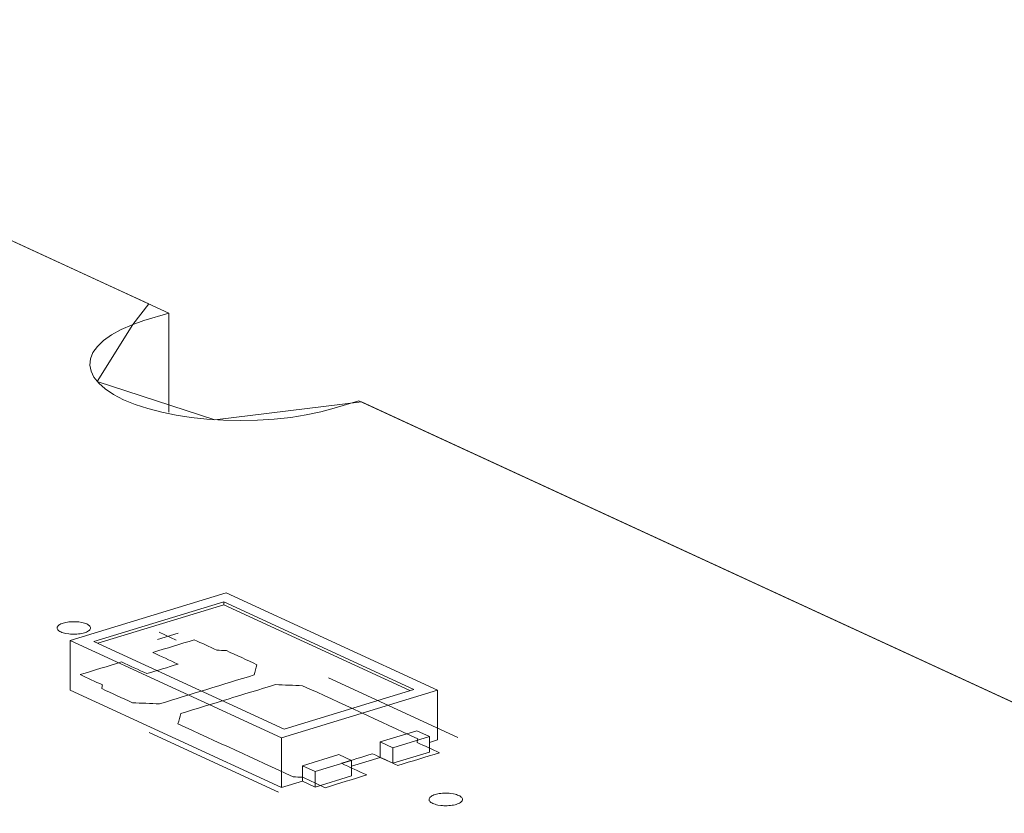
# Model space of a CAD drawing. Header units: inches. Extents: x -36 to 647, y 177 to 609.
# Tile 32 of 256: x 192 to 207, y 311 to 323. Entities that reach past the tile are written whole.
import ezdxf

# ---------------------------------------------------------------- set-up
doc = ezdxf.new("R2010")
doc.units = ezdxf.units.IN
doc.header["$MEASUREMENT"] = 0
doc.layers.add('1', color=7, linetype='Continuous')

# ---------------------------------------------------------------- blocks, each defined once
blk = doc.blocks.new('block 3644')
at = {"layer": '1', "color": 155, "lineweight": 18, "true_color": 0x4c7299}
blk.add_lwpolyline([(197.694, 311.921), (198.237, 312.087)], dxfattribs=at)
blk = doc.blocks.new('block 3707')
at = {"layer": '1', "color": 155, "lineweight": 18, "true_color": 0x4c7299}
blk.add_lwpolyline([(198.006, 312.792), (196.067, 312.2)], dxfattribs=at)
blk = doc.blocks.new('block 3708')
at = {"layer": '1', "color": 155, "lineweight": 18, "true_color": 0x4c7299}
blk.add_lwpolyline([(196.067, 312.2), (193.227, 313.51)], dxfattribs=at)
blk = doc.blocks.new('block 3709')
at = {"layer": '1', "color": 155, "lineweight": 18, "true_color": 0x4c7299}
blk.add_lwpolyline([(195.166, 314.102), (198.006, 312.792)], dxfattribs=at)
blk = doc.blocks.new('block 3710')
at = {"layer": '1', "color": 155, "lineweight": 18, "true_color": 0x4c7299}
blk.add_lwpolyline([(195.202, 314.234), (192.875, 313.523)], dxfattribs=at)
blk = doc.blocks.new('block 3711')
at = {"layer": '1', "color": 155, "lineweight": 18, "true_color": 0x4c7299}
blk.add_lwpolyline([(192.875, 313.523), (196.031, 312.068)], dxfattribs=at)
blk = doc.blocks.new('block 3712')
at = {"layer": '1', "color": 155, "lineweight": 18, "true_color": 0x4c7299}
blk.add_lwpolyline([(196.031, 312.068), (198.358, 312.779)], dxfattribs=at)
blk = doc.blocks.new('block 3713')
at = {"layer": '1', "color": 155, "lineweight": 18, "true_color": 0x4c7299}
blk.add_lwpolyline([(193.227, 313.51), (195.166, 314.102)], dxfattribs=at)
blk = doc.blocks.new('block 3714')
at = {"layer": '1', "color": 155, "lineweight": 18, "true_color": 0x4c7299}
blk.add_lwpolyline([(197.505, 312.008), (197.694, 311.921)], dxfattribs=at)
blk = doc.blocks.new('block 3715')
at = {"layer": '1', "color": 155, "lineweight": 18, "true_color": 0x4c7299}
blk.add_lwpolyline([(196.884, 311.818), (197.074, 311.731)], dxfattribs=at)
blk = doc.blocks.new('block 3716')
at = {"layer": '1', "color": 155, "lineweight": 18, "true_color": 0x4c7299}
blk.add_lwpolyline([(197.074, 311.731), (196.531, 311.565)], dxfattribs=at)
blk = doc.blocks.new('block 3717')
at = {"layer": '1', "color": 155, "lineweight": 18, "true_color": 0x4c7299}
blk.add_lwpolyline([(198.358, 312.779), (195.202, 314.234)], dxfattribs=at)
blk = doc.blocks.new('block 3718')
at = {"layer": '1', "color": 155, "lineweight": 18, "true_color": 0x4c7299}
blk.add_lwpolyline([(198.237, 312.087), (198.048, 312.174)], dxfattribs=at)
blk = doc.blocks.new('block 3910')
at = {"layer": '1', "color": 155, "lineweight": 18, "true_color": 0x4c7299}
blk.add_lwpolyline([(196.531, 311.565), (196.342, 311.653)], dxfattribs=at)
blk = doc.blocks.new('block 3925')
at = {"layer": '1', "color": 155, "lineweight": 18, "true_color": 0x4c7299}
blk.add_lwpolyline([(128.604, 348.741), (194.345, 318.415)], dxfattribs=at)
blk = doc.blocks.new('block 3927')
at = {"layer": '1', "color": 155, "lineweight": 18, "true_color": 0x4c7299}
blk.add_lwpolyline([(197.186, 317.105), (273.074, 282.098)], dxfattribs=at)
blk = doc.blocks.new('block 5236')
at = {"layer": '1', "color": 155, "lineweight": 18, "true_color": 0x4c7299}
blk.add_lwpolyline([(194.345, 316.932), (194.345, 318.415)], dxfattribs=at)
blk = doc.blocks.new('block 5436')
at = {"layer": '1', "color": 155, "lineweight": 18, "true_color": 0x4c7299}
blk.add_lwpolyline([(195.166, 314.056), (195.166, 314.102)], dxfattribs=at)
blk = doc.blocks.new('block 5437')
at = {"layer": '1', "color": 155, "lineweight": 18, "true_color": 0x4c7299}
blk.add_lwpolyline([(192.875, 313.523), (192.875, 312.782)], dxfattribs=at)
blk = doc.blocks.new('block 5438')
at = {"layer": '1', "color": 155, "lineweight": 18, "true_color": 0x4c7299}
blk.add_lwpolyline([(196.031, 312.068), (196.031, 311.326)], dxfattribs=at)
blk = doc.blocks.new('block 5439')
at = {"layer": '1', "color": 155, "lineweight": 18, "true_color": 0x4c7299}
blk.add_lwpolyline([(198.358, 312.779), (198.358, 312.037)], dxfattribs=at)
blk = doc.blocks.new('block 5440')
at = {"layer": '1', "color": 155, "lineweight": 18, "true_color": 0x4c7299}
blk.add_lwpolyline([(193.287, 313.482), (195.166, 314.056)], dxfattribs=at)
blk = doc.blocks.new('block 5441')
at = {"layer": '1', "color": 155, "lineweight": 18, "true_color": 0x4c7299}
blk.add_lwpolyline([(195.166, 314.056), (197.946, 312.774)], dxfattribs=at)
blk = doc.blocks.new('block 5442')
at = {"layer": '1', "color": 155, "lineweight": 18, "true_color": 0x4c7299}
blk.add_lwpolyline([(196.342, 311.653), (196.342, 311.421)], dxfattribs=at)
blk = doc.blocks.new('block 5443')
at = {"layer": '1', "color": 155, "lineweight": 18, "true_color": 0x4c7299}
blk.add_lwpolyline([(197.505, 312.008), (197.505, 311.776)], dxfattribs=at)
blk = doc.blocks.new('block 5444')
at = {"layer": '1', "color": 155, "lineweight": 18, "true_color": 0x4c7299}
blk.add_lwpolyline([(196.531, 311.565), (196.531, 311.334)], dxfattribs=at)
blk = doc.blocks.new('block 5445')
at = {"layer": '1', "color": 155, "lineweight": 18, "true_color": 0x4c7299}
blk.add_lwpolyline([(197.074, 311.731), (197.074, 311.499)], dxfattribs=at)
blk = doc.blocks.new('block 5446')
at = {"layer": '1', "color": 155, "lineweight": 18, "true_color": 0x4c7299}
blk.add_lwpolyline([(197.694, 311.921), (197.694, 311.689)], dxfattribs=at)
blk = doc.blocks.new('block 5447')
at = {"layer": '1', "color": 155, "lineweight": 18, "true_color": 0x4c7299}
blk.add_lwpolyline([(198.237, 312.087), (198.237, 311.855)], dxfattribs=at)
blk = doc.blocks.new('block 5448')
at = {"layer": '1', "color": 155, "lineweight": 18, "true_color": 0x4c7299}
blk.add_lwpolyline([(196.342, 311.653), (196.884, 311.818)], dxfattribs=at)
blk = doc.blocks.new('block 5449')
at = {"layer": '1', "color": 155, "lineweight": 18, "true_color": 0x4c7299}
blk.add_lwpolyline([(198.048, 312.174), (197.505, 312.008)], dxfattribs=at)
blk = doc.blocks.new('block 5450')
at = {"layer": '1', "color": 155, "lineweight": 18, "true_color": 0x4c7299}
blk.add_lwpolyline([(197.074, 311.499), (196.531, 311.334)], dxfattribs=at)
blk = doc.blocks.new('block 5451')
at = {"layer": '1', "color": 155, "lineweight": 18, "true_color": 0x4c7299}
blk.add_lwpolyline([(197.694, 311.689), (198.237, 311.855)], dxfattribs=at)
blk = doc.blocks.new('block 5452')
at = {"layer": '1', "color": 155, "lineweight": 18, "true_color": 0x4c7299}
blk.add_lwpolyline([(196.531, 311.334), (196.342, 311.421)], dxfattribs=at)
blk = doc.blocks.new('block 5453')
at = {"layer": '1', "color": 155, "lineweight": 18, "true_color": 0x4c7299}
blk.add_lwpolyline([(197.505, 311.776), (197.694, 311.689)], dxfattribs=at)
blk = doc.blocks.new('block 5454')
at = {"layer": '1', "color": 155, "lineweight": 18, "true_color": 0x4c7299}
blk.add_lwpolyline([(192.875, 312.782), (196.031, 311.326)], dxfattribs=at)
blk = doc.blocks.new('block 5455')
at = {"layer": '1', "color": 155, "lineweight": 18, "true_color": 0x4c7299}
blk.add_lwpolyline([(196.031, 311.326), (196.342, 311.421)], dxfattribs=at)
blk = doc.blocks.new('block 5456')
at = {"layer": '1', "color": 155, "lineweight": 18, "true_color": 0x4c7299}
blk.add_lwpolyline([(198.237, 312), (198.358, 312.037)], dxfattribs=at)
blk = doc.blocks.new('block 5457')
at = {"layer": '1', "color": 155, "lineweight": 18, "true_color": 0x4c7299}
blk.add_lwpolyline([(197.074, 311.645), (197.505, 311.776)], dxfattribs=at)
blk = doc.blocks.new('block 5775')
at = {"layer": '1', "color": 18, "lineweight": 13, "true_color": 0x4c0000}
blk.add_lwpolyline([(197.186, 317.105), (273.074, 282.098)], dxfattribs=at)
blk = doc.blocks.new('block 5780')
at = {"layer": '1', "color": 18, "lineweight": 13, "true_color": 0x4c0000}
blk.add_lwpolyline([(197.186, 317.105), (273.074, 282.098)], dxfattribs=at)
blk = doc.blocks.new('block 5865')
at = {"layer": '1', "color": 18, "lineweight": 13, "true_color": 0x4c0000}
blk.add_lwpolyline([(195.986, 311.257), (194.054, 312.148)], dxfattribs=at)
blk = doc.blocks.new('block 5885')
at = {"layer": '1', "color": 18, "lineweight": 13, "true_color": 0x4c0000}
blk.add_lwpolyline([(195.986, 311.257), (194.054, 312.148)], dxfattribs=at)
blk = doc.blocks.new('block 6055')
at = {"layer": '1', "color": 18, "lineweight": 13, "true_color": 0x4c0000}
blk.add_lwpolyline([(111.299, 356.724), (194.345, 318.415)], dxfattribs=at)
blk = doc.blocks.new('block 6056')
at = {"layer": '1', "color": 18, "lineweight": 13, "true_color": 0x4c0000}
blk.add_lwpolyline([(111.299, 356.724), (194.345, 318.415)], dxfattribs=at)
blk = doc.blocks.new('block 6067')
at = {"layer": '1', "color": 18, "lineweight": 13, "true_color": 0x4c0000}
blk.add_lwpolyline([(194.175, 313.54), (194.485, 313.635)], dxfattribs=at)
blk = doc.blocks.new('block 6078')
at = {"layer": '1', "color": 18, "lineweight": 13, "true_color": 0x4c0000}
blk.add_lwpolyline([(194.204, 313.646), (194.457, 313.529)], dxfattribs=at)
blk = doc.blocks.new('block 6097')
at = {"layer": '1', "color": 18, "lineweight": 13, "true_color": 0x4c0000}
blk.add_lwpolyline([(194.175, 313.54), (194.485, 313.635)], dxfattribs=at)
blk = doc.blocks.new('block 6101')
at = {"layer": '1', "color": 18, "lineweight": 13, "true_color": 0x4c0000}
blk.add_lwpolyline([(198.664, 312.075), (196.732, 312.966)], dxfattribs=at)
blk = doc.blocks.new('block 6110')
at = {"layer": '1', "color": 18, "lineweight": 13, "true_color": 0x4c0000}
blk.add_lwpolyline([(198.664, 312.075), (196.732, 312.966)], dxfattribs=at)
blk = doc.blocks.new('block 6113')
at = {"layer": '1', "color": 18, "lineweight": 13, "true_color": 0x4c0000}
blk.add_lwpolyline([(194.204, 313.646), (194.457, 313.529)], dxfattribs=at)
blk = doc.blocks.new('block 9136')
at = {"layer": '1', "color": 18, "lineweight": 13, "true_color": 0x4c0000}
blk.add_lwpolyline([(197.186, 317.105), (196.815, 316.992), (196.616, 316.939), (196.399, 316.894), (196.167, 316.857), (195.922, 316.83), (195.669, 316.814), (195.414, 316.809), (195.162, 316.814), (194.916, 316.83), (194.682, 316.855), (194.458, 316.889), (194.242, 316.933), (194.035, 316.987), (193.844, 317.049), (193.671, 317.12), (193.521, 317.198), (193.397, 317.281), (193.299, 317.368), (193.228, 317.457), (193.185, 317.546), (193.167, 317.637), (193.176, 317.73), (193.213, 317.824), (193.279, 317.917), (193.372, 318.006), (193.492, 318.091), (193.634, 318.169), (193.797, 318.24), (193.974, 318.302), (194.345, 318.415)], dxfattribs=at)
blk = doc.blocks.new('block 9149')
at = {"layer": '1', "color": 155, "lineweight": 18, "true_color": 0x4c7299}
blk.add_lwpolyline([(194.345, 318.415), (193.974, 318.302), (193.797, 318.24), (193.634, 318.169), (193.492, 318.091), (193.372, 318.006), (193.279, 317.917), (193.213, 317.824), (193.176, 317.73), (193.167, 317.637), (193.185, 317.546), (193.228, 317.457), (193.299, 317.368), (193.397, 317.281), (193.521, 317.198), (193.671, 317.12), (193.844, 317.049), (194.035, 316.987), (194.242, 316.933), (194.458, 316.889), (194.682, 316.855), (194.916, 316.83), (195.162, 316.814), (195.414, 316.809), (195.669, 316.814), (195.922, 316.83), (196.167, 316.857), (196.399, 316.894), (196.616, 316.939), (196.815, 316.992), (197.186, 317.105)], dxfattribs=at)
blk = doc.blocks.new('block 9164')
at = {"layer": '1', "color": 18, "lineweight": 13, "true_color": 0x4c0000}
blk.add_lwpolyline([(187.409, 321.615), (193.311, 318.892), (194.049, 318.552), (193.809, 318.245), (193.275, 317.394), (195.034, 316.821), (197.225, 317.087), (220.836, 306.195), (268.057, 284.413)], dxfattribs=at)
blk = doc.blocks.new('block 9188')
at = {"layer": '1', "color": 18, "lineweight": 13, "true_color": 0x4c0000}
blk.add_open_spline([(195.663, 313.162), (195.65, 313.111), (195.636, 313.06), (195.623, 313.009), (195.151, 312.865), (194.68, 312.721), (194.208, 312.577), (194.073, 312.582), (193.937, 312.588), (193.802, 312.593), (193.65, 312.663), (193.498, 312.734), (193.346, 312.804), (193.349, 312.822), (193.352, 312.84), (193.356, 312.859), (193.244, 312.91), (193.132, 312.962), (193.021, 313.013), (193.228, 313.076), (193.434, 313.139), (193.641, 313.203), (193.768, 313.144), (193.894, 313.086), (194.02, 313.028), (194.175, 313.075), (194.33, 313.123), (194.485, 313.17), (194.359, 313.228), (194.233, 313.287), (194.107, 313.345), (194.313, 313.408), (194.52, 313.471), (194.727, 313.534), (194.839, 313.483), (194.95, 313.431), (195.062, 313.38), (195.11, 313.377), (195.159, 313.375), (195.207, 313.372), (195.359, 313.302), (195.511, 313.232), (195.663, 313.162)], degree=3, knots=[0, 0, 0, 0, 1, 1, 1, 2, 2, 2, 3, 3, 3, 4, 4, 4, 5, 5, 5, 6, 6, 6, 7, 7, 7, 8, 8, 8, 9, 9, 9, 10, 10, 10, 11, 11, 11, 12, 12, 12, 13, 13, 13, 14, 14, 14, 14], dxfattribs=at)
blk = doc.blocks.new('block 9304')
at = {"layer": '1', "color": 18, "lineweight": 13, "true_color": 0x4c0000}
blk.add_open_spline([(197.768, 311.656), (197.975, 311.719), (198.181, 311.782), (198.388, 311.846), (198.277, 311.897), (198.165, 311.948), (198.054, 312), (198.057, 312.018), (198.06, 312.037), (198.063, 312.055), (197.491, 312.319), (196.918, 312.583), (196.345, 312.848), (196.209, 312.853), (196.074, 312.858), (195.939, 312.864), (195.467, 312.72), (194.995, 312.576), (194.524, 312.431), (194.51, 312.381), (194.497, 312.33), (194.483, 312.279), (195.056, 312.015), (195.629, 311.75), (196.202, 311.486), (196.25, 311.484), (196.299, 311.481), (196.347, 311.479), (196.459, 311.427), (196.57, 311.376), (196.682, 311.324), (196.889, 311.387), (197.096, 311.451), (197.302, 311.514), (197.176, 311.572), (197.05, 311.63), (196.924, 311.688), (197.079, 311.736), (197.234, 311.783), (197.389, 311.831), (197.515, 311.772), (197.641, 311.714), (197.768, 311.656)], degree=3, knots=[0, 0, 0, 0, 1, 1, 1, 2, 2, 2, 3, 3, 3, 4, 4, 4, 5, 5, 5, 6, 6, 6, 7, 7, 7, 8, 8, 8, 9, 9, 9, 10, 10, 10, 11, 11, 11, 12, 12, 12, 13, 13, 13, 14, 14, 14, 14], dxfattribs=at)
blk = doc.blocks.new('block 9331')
at = {"layer": '1', "color": 18, "lineweight": 13, "true_color": 0x4c0000}
blk.add_open_spline([(195.663, 313.162), (195.65, 313.111), (195.636, 313.06), (195.623, 313.009), (195.151, 312.865), (194.68, 312.721), (194.208, 312.577), (194.073, 312.582), (193.937, 312.588), (193.802, 312.593), (193.65, 312.663), (193.498, 312.734), (193.346, 312.804), (193.349, 312.822), (193.352, 312.84), (193.356, 312.859), (193.244, 312.91), (193.132, 312.962), (193.021, 313.013), (193.228, 313.076), (193.434, 313.139), (193.641, 313.203), (193.768, 313.144), (193.894, 313.086), (194.02, 313.028), (194.175, 313.075), (194.33, 313.123), (194.485, 313.17), (194.359, 313.228), (194.233, 313.287), (194.107, 313.345), (194.313, 313.408), (194.52, 313.471), (194.727, 313.534), (194.839, 313.483), (194.95, 313.431), (195.062, 313.38), (195.11, 313.377), (195.159, 313.375), (195.207, 313.372), (195.359, 313.302), (195.511, 313.232), (195.663, 313.162)], degree=3, knots=[0, 0, 0, 0, 1, 1, 1, 2, 2, 2, 3, 3, 3, 4, 4, 4, 5, 5, 5, 6, 6, 6, 7, 7, 7, 8, 8, 8, 9, 9, 9, 10, 10, 10, 11, 11, 11, 12, 12, 12, 13, 13, 13, 14, 14, 14, 14], dxfattribs=at)
blk = doc.blocks.new('block 9337')
at = {"layer": '1', "color": 18, "lineweight": 13, "true_color": 0x4c0000}
blk.add_open_spline([(197.768, 311.656), (197.975, 311.719), (198.181, 311.782), (198.388, 311.846), (198.277, 311.897), (198.165, 311.948), (198.054, 312), (198.057, 312.018), (198.06, 312.037), (198.063, 312.055), (197.491, 312.319), (196.918, 312.583), (196.345, 312.848), (196.209, 312.853), (196.074, 312.858), (195.939, 312.864), (195.467, 312.72), (194.995, 312.576), (194.524, 312.431), (194.51, 312.381), (194.497, 312.33), (194.483, 312.279), (195.056, 312.015), (195.629, 311.75), (196.202, 311.486), (196.25, 311.484), (196.299, 311.481), (196.347, 311.479), (196.459, 311.427), (196.57, 311.376), (196.682, 311.324), (196.889, 311.387), (197.096, 311.451), (197.302, 311.514), (197.176, 311.572), (197.05, 311.63), (196.924, 311.688), (197.079, 311.736), (197.234, 311.783), (197.389, 311.831), (197.515, 311.772), (197.641, 311.714), (197.768, 311.656)], degree=3, knots=[0, 0, 0, 0, 1, 1, 1, 2, 2, 2, 3, 3, 3, 4, 4, 4, 5, 5, 5, 6, 6, 6, 7, 7, 7, 8, 8, 8, 9, 9, 9, 10, 10, 10, 11, 11, 11, 12, 12, 12, 13, 13, 13, 14, 14, 14, 14], dxfattribs=at)
blk = doc.blocks.new('block 9374')
at = {"layer": '1', "color": 18, "lineweight": 13, "true_color": 0x4c0000}
blk.add_open_spline([(197.768, 311.656), (197.975, 311.719), (198.181, 311.782), (198.388, 311.846), (198.277, 311.897), (198.165, 311.948), (198.054, 312), (198.057, 312.018), (198.06, 312.037), (198.063, 312.055), (197.491, 312.319), (196.918, 312.583), (196.345, 312.848), (196.209, 312.853), (196.074, 312.858), (195.939, 312.864), (195.467, 312.72), (194.995, 312.576), (194.524, 312.431), (194.51, 312.381), (194.497, 312.33), (194.483, 312.279), (195.056, 312.015), (195.629, 311.75), (196.202, 311.486), (196.25, 311.484), (196.299, 311.481), (196.347, 311.479), (196.459, 311.427), (196.57, 311.376), (196.682, 311.324), (196.889, 311.387), (197.096, 311.451), (197.302, 311.514), (197.176, 311.572), (197.05, 311.63), (196.924, 311.688), (197.079, 311.736), (197.234, 311.783), (197.389, 311.831), (197.515, 311.772), (197.641, 311.714), (197.768, 311.656)], degree=3, knots=[0, 0, 0, 0, 1, 1, 1, 2, 2, 2, 3, 3, 3, 4, 4, 4, 5, 5, 5, 6, 6, 6, 7, 7, 7, 8, 8, 8, 9, 9, 9, 10, 10, 10, 11, 11, 11, 12, 12, 12, 13, 13, 13, 14, 14, 14, 14], dxfattribs=at)
blk = doc.blocks.new('block 9396')
at = {"layer": '1', "color": 18, "lineweight": 13, "true_color": 0x4c0000}
blk.add_open_spline([(195.663, 313.162), (195.65, 313.111), (195.636, 313.06), (195.623, 313.009), (195.151, 312.865), (194.68, 312.721), (194.208, 312.577), (194.073, 312.582), (193.937, 312.588), (193.802, 312.593), (193.65, 312.663), (193.498, 312.734), (193.346, 312.804), (193.349, 312.822), (193.352, 312.84), (193.356, 312.859), (193.244, 312.91), (193.132, 312.962), (193.021, 313.013), (193.228, 313.076), (193.434, 313.139), (193.641, 313.203), (193.768, 313.144), (193.894, 313.086), (194.02, 313.028), (194.175, 313.075), (194.33, 313.123), (194.485, 313.17), (194.359, 313.228), (194.233, 313.287), (194.107, 313.345), (194.313, 313.408), (194.52, 313.471), (194.727, 313.534), (194.839, 313.483), (194.95, 313.431), (195.062, 313.38), (195.11, 313.377), (195.159, 313.375), (195.207, 313.372), (195.359, 313.302), (195.511, 313.232), (195.663, 313.162)], degree=3, knots=[0, 0, 0, 0, 1, 1, 1, 2, 2, 2, 3, 3, 3, 4, 4, 4, 5, 5, 5, 6, 6, 6, 7, 7, 7, 8, 8, 8, 9, 9, 9, 10, 10, 10, 11, 11, 11, 12, 12, 12, 13, 13, 13, 14, 14, 14, 14], dxfattribs=at)
blk = doc.blocks.new('block 9401')
at = {"layer": '1', "color": 18, "lineweight": 13, "true_color": 0x4c0000}
blk.add_open_spline([(197.768, 311.656), (197.975, 311.719), (198.181, 311.782), (198.388, 311.846), (198.277, 311.897), (198.165, 311.948), (198.054, 312), (198.057, 312.018), (198.06, 312.037), (198.063, 312.055), (197.491, 312.319), (196.918, 312.583), (196.345, 312.848), (196.209, 312.853), (196.074, 312.858), (195.939, 312.864), (195.467, 312.72), (194.995, 312.576), (194.524, 312.431), (194.51, 312.381), (194.497, 312.33), (194.483, 312.279), (195.056, 312.015), (195.629, 311.75), (196.202, 311.486), (196.25, 311.484), (196.299, 311.481), (196.347, 311.479), (196.459, 311.427), (196.57, 311.376), (196.682, 311.324), (196.889, 311.387), (197.096, 311.451), (197.302, 311.514), (197.176, 311.572), (197.05, 311.63), (196.924, 311.688), (197.079, 311.736), (197.234, 311.783), (197.389, 311.831), (197.515, 311.772), (197.641, 311.714), (197.768, 311.656)], degree=3, knots=[0, 0, 0, 0, 1, 1, 1, 2, 2, 2, 3, 3, 3, 4, 4, 4, 5, 5, 5, 6, 6, 6, 7, 7, 7, 8, 8, 8, 9, 9, 9, 10, 10, 10, 11, 11, 11, 12, 12, 12, 13, 13, 13, 14, 14, 14, 14], dxfattribs=at)
blk = doc.blocks.new('block 9520')
at = {"layer": '1', "color": 18, "lineweight": 13, "true_color": 0x4c0000}
blk.add_open_spline([(195.663, 313.162), (195.65, 313.111), (195.636, 313.06), (195.623, 313.009), (195.151, 312.865), (194.68, 312.721), (194.208, 312.577), (194.073, 312.582), (193.937, 312.588), (193.802, 312.593), (193.65, 312.663), (193.498, 312.734), (193.346, 312.804), (193.349, 312.822), (193.352, 312.84), (193.356, 312.859), (193.244, 312.91), (193.132, 312.962), (193.021, 313.013), (193.228, 313.076), (193.434, 313.139), (193.641, 313.203), (193.768, 313.144), (193.894, 313.086), (194.02, 313.028), (194.175, 313.075), (194.33, 313.123), (194.485, 313.17), (194.359, 313.228), (194.233, 313.287), (194.107, 313.345), (194.313, 313.408), (194.52, 313.471), (194.727, 313.534), (194.839, 313.483), (194.95, 313.431), (195.062, 313.38), (195.11, 313.377), (195.159, 313.375), (195.207, 313.372), (195.359, 313.302), (195.511, 313.232), (195.663, 313.162)], degree=3, knots=[0, 0, 0, 0, 1, 1, 1, 2, 2, 2, 3, 3, 3, 4, 4, 4, 5, 5, 5, 6, 6, 6, 7, 7, 7, 8, 8, 8, 9, 9, 9, 10, 10, 10, 11, 11, 11, 12, 12, 12, 13, 13, 13, 14, 14, 14, 14], dxfattribs=at)
blk = doc.blocks.new('block 9548')
at = {"layer": '1', "color": 18, "lineweight": 13, "true_color": 0x4c0000}
blk.add_lwpolyline([(187.409, 321.615), (193.311, 318.892), (194.049, 318.552), (193.809, 318.245), (193.275, 317.394), (195.034, 316.821), (197.225, 317.087), (220.836, 306.195), (268.057, 284.413)], dxfattribs=at)
blk = doc.blocks.new('block 9836')
at = {"layer": '1', "color": 18, "lineweight": 13, "true_color": 0x4c0000}
blk.add_lwpolyline([(192.769, 313.783), (192.788, 313.789), (192.809, 313.793), (192.831, 313.797), (192.855, 313.8), (192.879, 313.803), (192.904, 313.804), (192.954, 313.804), (192.978, 313.802), (193.001, 313.8), (193.045, 313.793), (193.066, 313.789), (193.086, 313.783), (193.104, 313.777), (193.121, 313.77), (193.136, 313.762), (193.149, 313.754), (193.159, 313.746), (193.167, 313.737), (193.173, 313.728), (193.176, 313.719), (193.177, 313.71), (193.176, 313.701), (193.172, 313.692), (193.166, 313.683), (193.158, 313.674), (193.147, 313.666), (193.134, 313.658), (193.119, 313.65), (193.103, 313.644), (193.085, 313.638), (193.066, 313.632), (193.045, 313.628), (193.023, 313.624), (192.999, 313.621), (192.975, 313.618), (192.95, 313.617), (192.9, 313.617), (192.876, 313.619), (192.853, 313.621), (192.809, 313.628), (192.788, 313.632), (192.768, 313.638), (192.75, 313.644), (192.733, 313.651), (192.718, 313.659), (192.706, 313.667), (192.695, 313.675), (192.687, 313.684), (192.682, 313.693), (192.678, 313.701), (192.677, 313.71), (192.678, 313.72), (192.682, 313.729), (192.688, 313.738), (192.697, 313.747), (192.707, 313.755), (192.72, 313.763), (192.735, 313.771), (192.752, 313.777), (192.769, 313.783)], dxfattribs=at)
blk = doc.blocks.new('block 9857')
at = {"layer": '1', "color": 18, "lineweight": 13, "true_color": 0x4c0000}
blk.add_lwpolyline([(192.769, 313.783), (192.788, 313.789), (192.809, 313.793), (192.831, 313.797), (192.855, 313.8), (192.879, 313.803), (192.904, 313.804), (192.954, 313.804), (192.978, 313.802), (193.001, 313.8), (193.045, 313.793), (193.066, 313.789), (193.086, 313.783), (193.104, 313.777), (193.121, 313.77), (193.136, 313.762), (193.149, 313.754), (193.159, 313.746), (193.167, 313.737), (193.173, 313.728), (193.176, 313.719), (193.177, 313.71), (193.176, 313.701), (193.172, 313.692), (193.166, 313.683), (193.158, 313.674), (193.147, 313.666), (193.134, 313.658), (193.119, 313.65), (193.103, 313.644), (193.085, 313.638), (193.066, 313.632), (193.045, 313.628), (193.023, 313.624), (192.999, 313.621), (192.975, 313.618), (192.95, 313.617), (192.9, 313.617), (192.876, 313.619), (192.853, 313.621), (192.809, 313.628), (192.788, 313.632), (192.768, 313.638), (192.75, 313.644), (192.733, 313.651), (192.718, 313.659), (192.706, 313.667), (192.695, 313.675), (192.687, 313.684), (192.682, 313.693), (192.678, 313.701), (192.677, 313.71), (192.678, 313.72), (192.682, 313.729), (192.688, 313.738), (192.697, 313.747), (192.707, 313.755), (192.72, 313.763), (192.735, 313.771), (192.752, 313.777), (192.769, 313.783)], dxfattribs=at)
blk = doc.blocks.new('block 9858')
at = {"layer": '1', "color": 18, "lineweight": 13, "true_color": 0x4c0000}
blk.add_lwpolyline([(198.324, 311.221), (198.343, 311.226), (198.364, 311.231), (198.386, 311.235), (198.41, 311.238), (198.434, 311.24), (198.459, 311.242), (198.509, 311.241), (198.533, 311.24), (198.556, 311.238), (198.6, 311.231), (198.621, 311.226), (198.641, 311.221), (198.659, 311.214), (198.676, 311.207), (198.691, 311.2), (198.703, 311.192), (198.714, 311.183), (198.722, 311.175), (198.727, 311.166), (198.731, 311.157), (198.732, 311.148), (198.731, 311.139), (198.727, 311.13), (198.721, 311.121), (198.712, 311.112), (198.702, 311.103), (198.689, 311.095), (198.674, 311.088), (198.657, 311.081), (198.64, 311.075), (198.621, 311.07), (198.6, 311.065), (198.578, 311.061), (198.554, 311.058), (198.53, 311.056), (198.505, 311.055), (198.455, 311.055), (198.431, 311.056), (198.408, 311.058), (198.364, 311.065), (198.343, 311.07), (198.323, 311.076), (198.305, 311.082), (198.288, 311.089), (198.273, 311.096), (198.26, 311.104), (198.25, 311.113), (198.242, 311.122), (198.236, 311.13), (198.233, 311.139), (198.232, 311.148), (198.233, 311.157), (198.237, 311.166), (198.243, 311.176), (198.251, 311.184), (198.262, 311.193), (198.275, 311.201), (198.29, 311.208), (198.306, 311.215), (198.324, 311.221)], dxfattribs=at)
blk = doc.blocks.new('block 9879')
at = {"layer": '1', "color": 18, "lineweight": 13, "true_color": 0x4c0000}
blk.add_lwpolyline([(198.324, 311.221), (198.343, 311.226), (198.364, 311.231), (198.386, 311.235), (198.41, 311.238), (198.434, 311.24), (198.459, 311.242), (198.509, 311.241), (198.533, 311.24), (198.556, 311.238), (198.6, 311.231), (198.621, 311.226), (198.641, 311.221), (198.659, 311.214), (198.676, 311.207), (198.691, 311.2), (198.703, 311.192), (198.714, 311.183), (198.722, 311.175), (198.727, 311.166), (198.731, 311.157), (198.732, 311.148), (198.731, 311.139), (198.727, 311.13), (198.721, 311.121), (198.712, 311.112), (198.702, 311.103), (198.689, 311.095), (198.674, 311.088), (198.657, 311.081), (198.64, 311.075), (198.621, 311.07), (198.6, 311.065), (198.578, 311.061), (198.554, 311.058), (198.53, 311.056), (198.505, 311.055), (198.455, 311.055), (198.431, 311.056), (198.408, 311.058), (198.364, 311.065), (198.343, 311.07), (198.323, 311.076), (198.305, 311.082), (198.288, 311.089), (198.273, 311.096), (198.26, 311.104), (198.25, 311.113), (198.242, 311.122), (198.236, 311.13), (198.233, 311.139), (198.232, 311.148), (198.233, 311.157), (198.237, 311.166), (198.243, 311.176), (198.251, 311.184), (198.262, 311.193), (198.275, 311.201), (198.29, 311.208), (198.306, 311.215), (198.324, 311.221)], dxfattribs=at)
blk = doc.blocks.new('block 9933')
at = {"layer": '1', "color": 18, "lineweight": 13, "true_color": 0x4c0000}
blk.add_lwpolyline([(197.186, 317.105), (196.815, 316.992), (196.616, 316.939), (196.399, 316.894), (196.167, 316.857), (195.922, 316.83), (195.669, 316.814), (195.414, 316.809), (195.162, 316.814), (194.916, 316.83), (194.682, 316.855), (194.458, 316.889), (194.242, 316.933), (194.035, 316.987), (193.844, 317.049), (193.671, 317.12), (193.521, 317.198), (193.397, 317.281), (193.299, 317.368), (193.228, 317.457), (193.185, 317.546), (193.167, 317.637), (193.176, 317.73), (193.213, 317.824), (193.279, 317.917), (193.372, 318.006), (193.492, 318.091), (193.634, 318.169), (193.797, 318.24), (193.974, 318.302), (194.345, 318.415)], dxfattribs=at)

msp = doc.modelspace()

# ---------------------------------------------------------------- block references
at = {"layer": '1'}
for name in ['block 9164', 'block 9548', 'block 6055', 'block 6056', 'block 3925', 'block 9136', 'block 9149', 'block 9933', 'block 5236', 'block 3927', 'block 5775', 'block 5780', 'block 3710', 'block 3717', 'block 3713', 'block 3709', 'block 5436', 'block 5440', 'block 5441', 'block 9836', 'block 9857', 'block 6078', 'block 6113', 'block 3711', 'block 5437', 'block 9188', 'block 9331', 'block 9396', 'block 9520', 'block 3708', 'block 6067', 'block 6097', 'block 6101', 'block 6110', 'block 5454', 'block 9304', 'block 9337', 'block 9374', 'block 9401', 'block 3712', 'block 3707', 'block 5439', 'block 5449', 'block 3718', 'block 5865', 'block 5885', 'block 5438', 'block 3644', 'block 5447', 'block 5456', 'block 3714', 'block 5443', 'block 5446', 'block 5448', 'block 3716', 'block 3715', 'block 5457', 'block 5445', 'block 5453', 'block 5451', 'block 3910', 'block 5442', 'block 5444', 'block 5450', 'block 5455', 'block 5452', 'block 9858', 'block 9879']:
    msp.add_blockref(name, (0, 0), dxfattribs=at)

doc.saveas('drawing.dxf')
